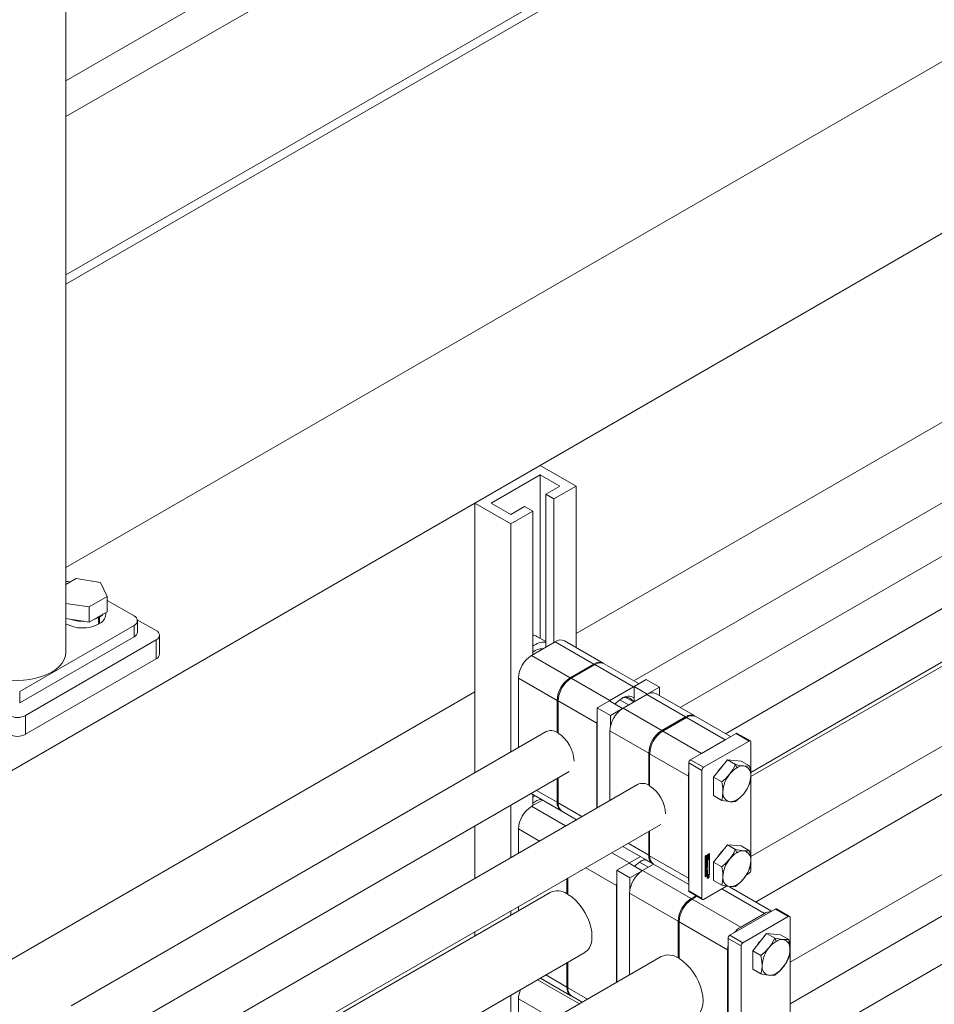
# Model space of a CAD drawing. Header units: millimetres. Extents: x 525 to 29324, y 175 to 20618.
# Tile 123 of 256: x 11532 to 11927, y 12632 to 13058. Entities that reach past the tile are written whole.
import ezdxf

# ---------------------------------------------------------------- set-up
doc = ezdxf.new("R2010")
doc.units = ezdxf.units.MM
doc.linetypes.add('SLD-Centrada-doble', pattern=[12.7, 6.35, -1.27, 1.27, -1.27, 1.27, -1.27])
doc.linetypes.add('SLD-Continua', pattern=[0])

msp = doc.modelspace()

# ---------------------------------------------------------------- linework, layer by layer
at = {"color": 7, "linetype": 'SLD-Continua', "lineweight": 18, "ltscale": 35}
for p, q in [((12644.87, 13260.97), (11797.37, 12771.72)), ((11551.57, 12784.1), (11551.57, 13254.81)), ((11817.37, 12760.17), (12654.87, 13243.65)), ((12626.48, 13204.64), (11836.97, 12748.86)), ((11551.57, 12947.39), (11992.6, 13201.99)), ((11551.57, 12943.31), (11992.6, 13197.91)), ((11839.85, 13197.78), (11551.57, 13031.36)), ((11839.85, 13197.78), (11551.57, 13031.36)), ((11839.85, 13197.78), (11551.57, 13031.36)), ((11839.85, 13197.78), (11551.57, 13031.36)), ((11839.85, 13197.78), (11551.57, 13031.36)), ((11847.98, 12732.13), (12636.48, 13187.32)), ((12599.21, 13164.04), (11847.98, 12730.37)), ((11756.76, 13134.3), (11551.57, 13015.84)), ((11756.76, 13134.3), (11551.57, 13015.84)), ((11756.76, 13134.3), (11551.57, 13015.84)), ((11756.76, 13134.3), (11551.57, 13015.84)), ((11756.76, 13134.3), (11551.57, 13015.84)), ((11847.98, 12695.73), (12614.2, 13138.06)), ((12631.11, 13126.94), (11850, 12676.02)), ((12202.24, 13122.09), (11516.35, 12726.13)), ((12202.24, 13122.09), (11516.35, 12726.13)), ((12202.24, 13122.09), (11516.35, 12726.13)), ((12202.24, 13122.09), (11516.35, 12726.13)), ((12202.24, 13122.09), (11516.35, 12726.13)), ((11864.95, 12650.01), (12646.1, 13100.96)), ((12304.42, 13099.42), (11772.32, 12792.25)), ((12304.42, 13099.42), (11772.32, 12792.25)), ((12304.42, 13099.42), (11772.32, 12792.25)), ((12304.42, 13099.42), (11772.32, 12792.25)), ((12304.42, 13099.42), (11772.32, 12792.25)), ((12689.09, 13086.92), (11864.95, 12611.16)), ((11992.6, 13075.43), (11551.57, 12820.83)), ((11864.95, 12632.03), (12598.02, 13055.23)), ((11756.76, 12864.92), (11728.48, 12848.6)), ((11756.76, 12864.92), (11772.32, 12855.94)), ((11735.55, 12848.6), (11756.76, 12860.84)), ((11756.76, 12860.84), (11765.25, 12855.94)), ((11756.76, 12860.84), (11756.76, 12790.19)), ((11765.25, 12855.94), (11759.24, 12852.47)), ((11772.32, 12855.94), (11762.77, 12850.43)), ((11772.32, 12855.94), (11772.32, 12786.18)), ((11728.48, 12848.6), (11744.03, 12839.62)), ((11728.48, 12848.6), (11728.48, 12731.95)), ((11744.03, 12843.7), (11735.55, 12848.6)), ((11759.24, 12852.47), (11762.77, 12850.43)), ((11759.24, 12852.47), (11759.24, 12786.33)), ((11762.77, 12850.43), (11762.77, 12788.38)), ((11750.05, 12847.17), (11744.03, 12843.7)), ((11753.58, 12845.13), (11744.03, 12839.62)), ((11753.58, 12845.13), (11750.05, 12847.17)), ((11753.58, 12845.13), (11753.58, 12783.07)), ((11744.03, 12839.62), (11744.03, 12740.93)), ((11555.93, 12815.94), (11551.57, 12813.42)), ((11566.53, 12814.3), (11555.93, 12815.94)), ((11569.37, 12808.18), (11566.53, 12814.3)), ((11561.61, 12803.7), (11569.37, 12808.18)), ((11569.37, 12801.65), (11569.37, 12808.18)), ((11581.05, 12799.82), (11569.37, 12806.56)), ((11551.57, 12805.26), (11561.61, 12803.7)), ((11561.61, 12797.17), (11561.61, 12803.7)), ((11561.61, 12797.17), (11569.37, 12801.65)), ((11551.57, 12798.72), (11561.61, 12797.17)), ((11565.63, 12799.08), (11565.28, 12799.29)), ((11565.63, 12799.08), (11565.63, 12796.23)), ((11566.05, 12799.33), (11565.7, 12799.53)), ((11566.05, 12799.33), (11566.05, 12796.47)), ((11568.77, 12800.43), (11568.77, 12801.3)), ((11590.59, 12793.49), (11582.46, 12798.18)), ((11582.51, 12792.88), (11582.51, 12797.78)), ((11531.55, 12767.16), (11581.05, 12795.74)), ((11565.63, 12796.72), (11566.05, 12796.47)), ((11531.55, 12762.26), (11581.05, 12790.84)), ((11534.02, 12756.75), (11590.59, 12789.41)), ((11592.06, 12783.28), (11592.06, 12791.45)), ((11759.24, 12788.76), (11755.41, 12790.97)), ((11784.06, 12779.4), (11767.3, 12789.08)), ((11753.05, 12782.76), (11763.3, 12788.68)), ((11534.02, 12748.59), (11590.59, 12781.24)), ((11769.81, 12773.09), (11780.06, 12779.01)), ((11780.49, 12778.76), (11770.23, 12772.84)), ((11799.59, 12770.44), (11784.49, 12779.16)), ((11747.39, 12772.96), (11747.39, 12742.87)), ((11802.72, 12772.25), (11797.49, 12769.23)), ((11808.38, 12768.99), (11802.72, 12772.25)), ((11797.24, 12769.09), (11786.99, 12763.17)), ((11797.24, 12769.09), (11797.49, 12769.22)), ((11803.15, 12765.96), (11797.49, 12769.23)), ((11797.49, 12769.23), (11797.49, 12762.7)), ((11803.15, 12765.96), (11808.38, 12768.99)), ((11808.38, 12768.99), (11808.38, 12765.36)), ((11728.48, 12766.94), (11516.35, 12644.48)), ((11728.48, 12766.94), (11516.35, 12644.48)), ((11728.48, 12766.94), (11516.35, 12644.48)), ((11728.48, 12766.94), (11516.35, 12644.48)), ((11728.48, 12766.94), (11516.35, 12644.48)), ((11764.15, 12749.41), (11764.15, 12763.29)), ((11795.06, 12761.29), (11791.23, 12763.51)), ((11792.65, 12759.9), (11802.9, 12765.82)), ((11797.3, 12762.59), (11793.93, 12764.53)), ((11803.15, 12765.96), (11803.15, 12765.96)), ((11823.66, 12756.54), (11806.9, 12766.22)), ((11764.58, 12763.05), (11764.58, 12749.16)), ((11786.74, 12763.03), (11781.51, 12760.01)), ((11787.17, 12756.74), (11781.51, 12760.01)), ((11781.51, 12760.01), (11781.51, 12716.85)), ((11792.4, 12759.76), (11786.74, 12763.03)), ((11786.75, 12763.02), (11786.99, 12763.17)), ((11787.17, 12756.74), (11792.4, 12759.76)), ((11792.4, 12759.76), (11792.4, 12759.75)), ((11787.17, 12751.83), (11787.17, 12756.74)), ((11809.41, 12750.23), (11819.66, 12756.15)), ((11820.08, 12755.9), (11809.83, 12749.98)), ((11839.19, 12747.58), (11824.08, 12756.3)), ((11781.33, 12753.37), (11781.33, 12716.75)), ((11759.38, 12749.79), (11553.77, 12631.1)), ((11764.15, 12749.41), (11764.58, 12749.65)), ((11786.99, 12750.11), (11786.99, 12720.01)), ((11841.54, 12748.94), (11821.89, 12737.59)), ((11836.84, 12746.23), (11826.59, 12740.31)), ((11847.75, 12745.73), (11842.09, 12749)), ((11827.54, 12734.33), (11847.2, 12745.68)), ((11847.98, 12745.23), (11847.98, 12689.87)), ((11803.75, 12726.55), (11803.75, 12740.43)), ((11804.17, 12740.19), (11804.17, 12726.3)), ((11821.11, 12736.25), (11821.11, 12680.89)), ((11837.8, 12737.57), (11831.79, 12730.09)), ((11837.8, 12737.57), (11841.36, 12735.51)), ((11843.81, 12737.03), (11837.8, 12737.57)), ((11843.81, 12737.03), (11847.37, 12734.97)), ((11563.77, 12613.78), (11769.36, 12732.46)), ((11764.15, 12719.2), (11764.15, 12729.45)), ((11764.58, 12729.7), (11764.58, 12718.95)), ((11820.93, 12730.51), (11820.93, 12686.42)), ((11826.77, 12732.98), (11826.77, 12677.62)), ((11831.79, 12730.09), (11835.35, 12728.03)), ((11831.79, 12730.09), (11831.79, 12722.07)), ((11798.97, 12726.93), (11553.77, 12585.38)), ((11803.75, 12726.55), (11804.17, 12726.79)), ((11752.93, 12722.97), (11765.81, 12715.53)), ((11753.58, 12722.59), (11753.58, 12717.75)), ((11754.6, 12722.01), (11753.58, 12721.34)), ((11831.79, 12722.07), (11835.35, 12720.02)), ((11744.03, 12717.84), (11744.03, 12695.21)), ((11753.05, 12717.44), (11757.78, 12720.17)), ((11766.23, 12715.29), (11772.52, 12711.66)), ((11563.77, 12568.06), (11808.96, 12709.6)), ((11728.48, 12708.86), (11728.48, 12686.23)), ((11747.39, 12707.64), (11747.39, 12697.15)), ((11803.75, 12696.34), (11803.75, 12706.59)), ((11804.17, 12706.84), (11804.17, 12696.09)), ((11792.52, 12700.11), (11805.41, 12692.67)), ((11837.8, 12700.82), (11831.79, 12693.34)), ((11837.8, 12700.82), (11841.36, 12698.76)), ((11843.81, 12700.28), (11837.8, 12700.82)), ((11843.81, 12700.28), (11847.37, 12698.23)), ((11800.21, 12695.68), (11795.48, 12692.95)), ((11828.18, 12695.91), (11830.04, 12696.98)), ((11828.18, 12686.93), (11828.18, 12695.91)), ((11828.39, 12695.99), (11828.21, 12695.89)), ((11828.21, 12695.89), (11828.21, 12694.01)), ((11828.21, 12695.89), (11828.36, 12695.81)), ((11828.53, 12695.91), (11828.36, 12695.81)), ((11828.36, 12695.81), (11828.36, 12693.93)), ((11828.39, 12695.99), (11828.53, 12695.91)), ((11828.53, 12694.23), (11828.53, 12695.91)), ((11828.88, 12696.28), (11828.7, 12696.17)), ((11828.7, 12696.17), (11828.7, 12695.7)), ((11828.7, 12696.17), (11828.85, 12696.09)), ((11828.7, 12695.7), (11828.85, 12695.61)), ((11829.02, 12696.19), (11828.85, 12696.09)), ((11828.85, 12696.09), (11828.85, 12695.61)), ((11828.88, 12696.28), (11829.02, 12696.19)), ((11829.02, 12695.59), (11829.02, 12696.19)), ((11829.72, 12696.76), (11829.06, 12696.38)), ((11829.06, 12696.38), (11829.06, 12695.77)), ((11829.06, 12696.38), (11829.2, 12696.3)), ((11829.06, 12695.77), (11829.2, 12695.69)), ((11829.06, 12695.11), (11829.06, 12694.5)), ((11829.06, 12695.11), (11829.2, 12695.02)), ((11829.86, 12696.68), (11829.2, 12696.3)), ((11829.2, 12696.3), (11829.2, 12695.69)), ((11829.37, 12696.19), (11829.69, 12696.38)), ((11829.37, 12695.92), (11829.37, 12696.19)), ((11829.45, 12695.89), (11829.37, 12695.93)), ((11829.55, 12696.29), (11829.55, 12695.78)), ((11829.55, 12695.33), (11829.55, 12694.78)), ((11829.69, 12696.38), (11829.69, 12694.7)), ((11829.72, 12696.76), (11829.86, 12696.68)), ((11829.86, 12694.8), (11829.86, 12696.68)), ((11829.9, 12688.08), (11829.9, 12696.9)), ((11830.04, 12696.98), (11830.04, 12688)), ((11795.23, 12692.8), (11790, 12689.78)), ((11795.23, 12692.8), (11795.48, 12692.95)), ((11800.89, 12689.54), (11795.23, 12692.8)), ((11803.54, 12691.07), (11799.71, 12693.29)), ((11801.13, 12689.68), (11805.86, 12692.41)), ((11805.79, 12692.37), (11802.42, 12694.31)), ((11805.74, 12692.39), (11805.67, 12692.53)), ((11805.83, 12692.43), (11821.11, 12683.61)), ((11829.72, 12694.68), (11828.21, 12693.81)), ((11828.21, 12694.01), (11828.36, 12693.93)), ((11828.21, 12693.81), (11828.21, 12687.31)), ((11828.36, 12693.73), (11828.21, 12693.81)), ((11829.86, 12694.6), (11828.36, 12693.73)), ((11828.36, 12693.93), (11829.02, 12694.32)), ((11828.36, 12693.73), (11828.36, 12687.23)), ((11828.43, 12692.91), (11828.43, 12693.42)), ((11828.45, 12692.23), (11829.01, 12692.55)), ((11828.87, 12692.35), (11828.45, 12692.12)), ((11829.01, 12692.27), (11828.45, 12691.95)), ((11828.45, 12691.95), (11828.45, 12692.23)), ((11828.45, 12691.84), (11829.19, 12691.81)), ((11828.45, 12691.55), (11828.45, 12691.84)), ((11828.45, 12691.61), (11828.58, 12691.54)), ((11828.58, 12691.54), (11828.45, 12691.55)), ((11829.04, 12691.5), (11828.45, 12690.79)), ((11829.19, 12691.41), (11828.45, 12690.54)), ((11828.45, 12690.84), (11828.58, 12690.98)), ((11828.45, 12690.54), (11828.45, 12690.84)), ((11828.48, 12693.57), (11828.48, 12693.14)), ((11828.49, 12693.09), (11828.63, 12693.01)), ((11828.5, 12693.07), (11828.64, 12692.99)), ((11828.52, 12693.67), (11828.65, 12693.6)), ((11828.7, 12694.5), (11828.53, 12694.4)), ((11828.85, 12694.42), (11828.53, 12694.23)), ((11828.53, 12693.69), (11828.67, 12693.61)), ((11828.53, 12693.69), (11828.67, 12693.61)), ((11828.58, 12690.98), (11828.58, 12691.54)), ((11828.59, 12691.62), (11828.59, 12691.25)), ((11828.88, 12691.6), (11828.59, 12691.62)), ((11828.59, 12691.62), (11828.74, 12691.54)), ((11828.59, 12691.25), (11828.74, 12691.17)), ((11828.62, 12693.49), (11828.62, 12693.06)), ((11828.63, 12694.8), (11828.77, 12694.72)), ((11828.66, 12690.67), (11829.19, 12690.98)), ((11828.67, 12693.82), (11828.67, 12693.61)), ((11828.67, 12693.61), (11828.67, 12693.61)), ((11828.7, 12694.76), (11828.7, 12694.5)), ((11828.7, 12694.5), (11828.85, 12694.42)), ((11828.72, 12693.11), (11828.73, 12693.59)), ((11828.74, 12691.54), (11828.74, 12691.17)), ((11829.03, 12691.52), (11828.74, 12691.54)), ((11828.74, 12691.17), (11829.03, 12691.52)), ((11828.76, 12693.73), (11828.75, 12693.25)), ((11828.8, 12693.82), (11828.93, 12693.75)), ((11828.82, 12693.85), (11828.95, 12693.77)), ((11828.97, 12693.77), (11828.83, 12693.86)), ((11828.88, 12695), (11828.84, 12695)), ((11828.85, 12694.69), (11828.85, 12694.42)), ((11828.87, 12692.35), (11829.01, 12692.27)), ((11828.88, 12695), (11829.02, 12694.92)), ((11828.88, 12691.6), (11829.03, 12691.52)), ((11828.9, 12693.65), (11828.89, 12693.17)), ((11828.95, 12692.94), (11828.95, 12693.16)), ((11828.99, 12693.28), (11828.99, 12693.71)), ((11829.01, 12692.92), (11829.19, 12693.03)), ((11829.01, 12692.55), (11829.01, 12692.92)), ((11829.01, 12691.9), (11829.01, 12692.27)), ((11829.04, 12692.08), (11829.01, 12692.06)), ((11829.19, 12692), (11829.01, 12691.9)), ((11829.02, 12694.32), (11829.02, 12694.92)), ((11829.04, 12692.94), (11829.04, 12692.08)), ((11829.04, 12692.08), (11829.19, 12692)), ((11829.04, 12691.82), (11829.04, 12691.5)), ((11829.04, 12691.5), (11829.19, 12691.41)), ((11829.04, 12690.9), (11829.04, 12690.78)), ((11829.05, 12693.94), (11829.05, 12693.43)), ((11829.06, 12694.5), (11829.2, 12694.42)), ((11829.19, 12693.85), (11829.19, 12693.35)), ((11829.19, 12693.03), (11829.19, 12692)), ((11829.19, 12691.81), (11829.19, 12691.41)), ((11829.19, 12690.98), (11829.19, 12690.7)), ((11829.2, 12695.02), (11829.2, 12694.42)), ((11829.2, 12694.42), (11829.37, 12694.52)), ((11829.37, 12694.52), (11829.37, 12695)), ((11829.55, 12694.78), (11829.69, 12694.7)), ((11829.69, 12694.7), (11829.86, 12694.8)), ((11829.72, 12694.68), (11829.86, 12694.6)), ((11829.86, 12688.1), (11829.86, 12694.6)), ((11831.79, 12693.34), (11835.35, 12691.29)), ((11831.79, 12693.34), (11831.79, 12685.33)), ((11795.65, 12686.52), (11790, 12689.78)), ((11790, 12689.78), (11790, 12641.38)), ((11795.65, 12686.52), (11800.89, 12689.54)), ((11800.89, 12689.54), (11800.89, 12689.53)), ((11828.18, 12687.09), (11829.9, 12688.08)), ((11830.04, 12688), (11828.18, 12686.93)), ((11828.21, 12687.31), (11828.36, 12687.23)), ((11828.36, 12687.23), (11829.86, 12688.1)), ((11828.43, 12689.7), (11828.43, 12690.28)), ((11828.45, 12689.35), (11829.19, 12689.77)), ((11828.45, 12689.08), (11828.45, 12689.35)), ((11828.56, 12689.3), (11828.45, 12689.24)), ((11828.7, 12689.22), (11828.45, 12689.08)), ((11828.45, 12688.35), (11829.19, 12688.77)), ((11828.45, 12688.07), (11828.45, 12688.35)), ((11828.56, 12688.3), (11828.45, 12688.24)), ((11828.7, 12688.22), (11828.45, 12688.07)), ((11828.47, 12690.37), (11828.47, 12689.98)), ((11828.49, 12689.93), (11828.63, 12689.85)), ((11829.04, 12689.95), (11828.52, 12689.65)), ((11829.04, 12690.78), (11828.54, 12690.49)), ((11828.56, 12689.3), (11828.7, 12689.22)), ((11828.56, 12688.3), (11828.7, 12688.22)), ((11828.61, 12690.29), (11828.61, 12689.9)), ((11829.19, 12689.87), (11828.66, 12689.57)), ((11829.19, 12690.7), (11828.68, 12690.41)), ((11828.68, 12689.86), (11829.19, 12690.15)), ((11828.7, 12688.6), (11828.7, 12689.22)), ((11828.74, 12688.79), (11828.7, 12688.77)), ((11828.88, 12688.71), (11828.7, 12688.6)), ((11828.7, 12687.6), (11828.7, 12688.22)), ((11828.74, 12687.78), (11828.7, 12687.76)), ((11828.88, 12687.7), (11828.7, 12687.6)), ((11828.87, 12689.48), (11828.74, 12689.41)), ((11828.74, 12689.41), (11828.74, 12688.79)), ((11828.74, 12689.41), (11828.88, 12689.33)), ((11828.74, 12688.79), (11828.88, 12688.71)), ((11828.87, 12688.47), (11828.74, 12688.4)), ((11828.74, 12688.4), (11828.74, 12687.78)), ((11828.74, 12688.4), (11828.88, 12688.32)), ((11828.74, 12687.78), (11828.88, 12687.7)), ((11828.87, 12689.48), (11829.01, 12689.4)), ((11828.87, 12688.47), (11829.01, 12688.39)), ((11829.01, 12689.4), (11828.88, 12689.33)), ((11828.88, 12689.33), (11828.88, 12688.71)), ((11829.01, 12688.39), (11828.88, 12688.32)), ((11828.88, 12688.32), (11828.88, 12687.7)), ((11829.01, 12688.75), (11829.01, 12689.4)), ((11829.04, 12688.93), (11829.01, 12688.91)), ((11829.19, 12688.85), (11829.01, 12688.75)), ((11829.01, 12687.74), (11829.01, 12688.39)), ((11829.04, 12687.93), (11829.01, 12687.91)), ((11829.19, 12687.85), (11829.01, 12687.74)), ((11829.04, 12690.78), (11829.19, 12690.7)), ((11829.04, 12690.06), (11829.04, 12689.95)), ((11829.04, 12689.95), (11829.19, 12689.87)), ((11829.04, 12689.69), (11829.04, 12688.93)), ((11829.04, 12688.93), (11829.19, 12688.85)), ((11829.04, 12688.69), (11829.04, 12687.93)), ((11829.04, 12687.93), (11829.19, 12687.85)), ((11829.05, 12686.63), (11829.12, 12686.55)), ((11829.12, 12686.55), (11829.26, 12686.47)), ((11829.19, 12690.15), (11829.19, 12689.87)), ((11829.19, 12689.77), (11829.19, 12688.85)), ((11829.19, 12688.77), (11829.19, 12687.85)), ((11829.26, 12686.94), (11829.77, 12687.23)), ((11829.5, 12686.96), (11829.26, 12686.82)), ((11829.26, 12686.67), (11829.5, 12686.96)), ((11829.26, 12686.82), (11829.26, 12686.94)), ((11829.46, 12686.8), (11829.26, 12686.54)), ((11829.26, 12686.54), (11829.26, 12686.67)), ((11829.39, 12686.83), (11829.46, 12686.8)), ((11829.4, 12687.02), (11829.5, 12686.96)), ((11829.42, 12687.03), (11829.52, 12686.97)), ((11829.45, 12686.91), (11829.55, 12686.85)), ((11829.45, 12686.91), (11829.54, 12686.85)), ((11829.46, 12686.83), (11829.61, 12686.74)), ((11829.5, 12686.96), (11829.52, 12686.95)), ((11829.68, 12687.07), (11829.52, 12686.97)), ((11829.52, 12686.97), (11829.52, 12686.95)), ((11829.64, 12687.44), (11829.54, 12687.46)), ((11829.59, 12687.13), (11829.68, 12687.07)), ((11829.63, 12687.15), (11829.63, 12687.12)), ((11829.78, 12687.36), (11829.64, 12687.44)), ((11829.68, 12687.03), (11829.68, 12687.07)), ((11829.68, 12687.01), (11829.68, 12687.03)), ((11829.68, 12687), (11829.68, 12687.01)), ((11829.77, 12687.23), (11829.77, 12687.04)), ((11830.04, 12688), (11829.9, 12688.08)), ((11846.08, 12687.87), (11847.2, 12688.52)), ((11768.39, 12679.59), (11768.39, 12686.18)), ((11768.82, 12686.43), (11768.82, 12679.35)), ((11789.82, 12683.15), (11789.82, 12641.27)), ((11795.65, 12681.61), (11795.65, 12686.52)), ((11827.54, 12677.17), (11837.44, 12682.88)), ((11831.79, 12685.33), (11835.35, 12683.27)), ((11856.86, 12672.05), (11838.7, 12682.54)), ((11761.11, 12680.22), (11572.49, 12571.33)), ((11768.39, 12679.59), (11768.82, 12679.84)), ((11795.48, 12679.88), (11795.48, 12644.54)), ((11821.34, 12680.38), (11826.99, 12677.12)), ((11822.13, 12677.56), (11824.18, 12678.74)), ((11824.61, 12678.5), (11822.56, 12677.31)), ((11747.39, 12674.06), (11747.39, 12672.3)), ((11744.03, 12672.12), (11744.03, 12670.36)), ((11858.52, 12673.01), (11838.86, 12661.66)), ((11853.81, 12671.11), (11843.56, 12665.19)), ((11844.51, 12658.39), (11864.17, 12669.74)), ((11864.72, 12669.8), (11859.07, 12673.06)), ((11816.48, 12651.83), (11816.48, 12667.76)), ((11816.9, 12667.51), (11816.9, 12651.59)), ((11864.95, 12669.29), (11864.95, 12603.31)), ((11728.48, 12663.14), (11728.48, 12661.38)), ((11854.77, 12662.45), (11848.76, 12654.97)), ((11854.77, 12662.45), (11858.33, 12660.39)), ((11860.78, 12661.91), (11854.77, 12662.45)), ((11860.78, 12661.91), (11864.34, 12659.85)), ((11838.08, 12660.31), (11838.08, 12594.33)), ((11843.74, 12657.05), (11843.74, 12591.07)), ((11587.49, 12545.35), (11776.11, 12654.23)), ((11837.9, 12655.39), (11837.9, 12599.05)), ((11848.76, 12654.97), (11852.32, 12652.91)), ((11848.76, 12654.97), (11848.76, 12646.95)), ((11809.19, 12652.46), (11572.49, 12515.81)), ((11768.39, 12639.18), (11768.39, 12649.78)), ((11768.82, 12650.03), (11768.82, 12638.93)), ((11816.48, 12651.83), (11816.9, 12652.08)), ((11848.76, 12646.95), (11852.32, 12644.9)), ((11756.87, 12643.13), (11770.05, 12635.51)), ((11744.03, 12635.72), (11744.03, 12614.84)), ((11747.39, 12634.15), (11747.39, 12616.78)), ((11770.48, 12635.27), (11774.95, 12632.69))]:
    msp.add_line(p, q, dxfattribs=at)
at = {"color": 8, "linetype": 'SLD-Centrada-doble', "lineweight": 18, "ltscale": 35}
for p, q in [((11581.05, 12790.84), (11581.05, 12795.74)), ((11590.59, 12781.24), (11590.59, 12789.41)), ((11763.3, 12788.68), (11780.06, 12779.01)), ((11753.05, 12782.76), (11769.81, 12773.09)), ((11797.24, 12769.09), (11780.49, 12778.76)), ((11747.39, 12772.96), (11764.15, 12763.29)), ((11786.99, 12763.17), (11770.23, 12772.84)), ((11531.55, 12767.16), (11531.55, 12762.26)), ((11802.9, 12765.82), (11819.66, 12756.15)), ((11781.33, 12753.37), (11764.58, 12763.05)), ((11792.65, 12759.9), (11809.41, 12750.23)), ((11534.02, 12756.75), (11534.02, 12748.59)), ((11836.84, 12746.23), (11820.08, 12755.9)), ((11786.99, 12750.11), (11803.75, 12740.43)), ((11826.59, 12740.31), (11809.83, 12749.98)), ((11847.2, 12745.68), (11841.54, 12748.94)), ((11820.93, 12730.51), (11804.17, 12740.19)), ((11826.77, 12732.98), (11821.11, 12736.25)), ((11827.54, 12734.33), (11821.89, 12737.59)), ((11841.36, 12735.51), (11841.9, 12734.12)), ((11755.27, 12724.32), (11764.15, 12719.2)), ((11753.05, 12717.44), (11767.79, 12708.93)), ((11774.87, 12713.01), (11764.58, 12718.95)), ((11841.9, 12720.24), (11841.36, 12719.48)), ((11747.39, 12707.64), (11756.48, 12702.4)), ((11794.87, 12701.47), (11803.75, 12696.34)), ((11795.48, 12692.95), (11787.79, 12697.38)), ((11820.93, 12686.42), (11804.17, 12696.09)), ((11841.36, 12698.76), (11841.9, 12697.38)), ((11789.82, 12683.15), (11776.48, 12690.85)), ((11828.48, 12693.61), (11828.62, 12693.53)), ((11828.48, 12693.57), (11828.62, 12693.49)), ((11828.48, 12693.14), (11828.62, 12693.06)), ((11828.5, 12693.65), (11828.64, 12693.57)), ((11828.66, 12692.78), (11828.52, 12692.86)), ((11828.75, 12693.25), (11828.89, 12693.17)), ((11828.76, 12693.73), (11828.9, 12693.65)), ((11828.77, 12693.76), (11828.9, 12693.68)), ((11828.78, 12693.79), (11828.91, 12693.72)), ((11828.82, 12693.85), (11828.95, 12693.77)), ((11828.96, 12692.95), (11828.95, 12692.96)), ((11829.05, 12693.94), (11829.19, 12693.85)), ((11829.05, 12693.43), (11829.19, 12693.35)), ((11801.13, 12689.68), (11822.13, 12677.56)), ((11828.47, 12690.37), (11828.61, 12690.29)), ((11828.47, 12689.98), (11828.61, 12689.9)), ((11828.52, 12689.65), (11828.66, 12689.57)), ((11828.54, 12690.49), (11828.68, 12690.41)), ((11829.52, 12687.33), (11829.42, 12687.39)), ((11829.6, 12686.74), (11829.46, 12686.82)), ((11829.62, 12686.75), (11829.47, 12686.83)), ((11829.47, 12686.75), (11829.53, 12686.72)), ((11829.63, 12687.12), (11829.77, 12687.04)), ((11829.65, 12686.89), (11829.71, 12686.85)), ((11829.68, 12687), (11829.76, 12686.95)), ((11829.52, 12686.37), (11829.39, 12686.45)), ((11841.9, 12683.5), (11841.36, 12682.74)), ((11795.48, 12679.88), (11816.48, 12667.76)), ((11826.77, 12677.62), (11821.11, 12680.89)), ((11853.81, 12671.11), (11835.43, 12681.72)), ((11843.56, 12665.19), (11822.56, 12677.31)), ((11864.17, 12669.74), (11858.52, 12673.01)), ((11837.9, 12655.39), (11816.9, 12667.51)), ((11844.51, 12658.39), (11838.86, 12661.66)), ((11843.74, 12657.05), (11838.08, 12660.31)), ((11858.33, 12660.39), (11858.87, 12659)), ((11759.21, 12644.48), (11768.39, 12639.18)), ((11858.87, 12645.12), (11858.33, 12644.36)), ((11755.67, 12642.44), (11773.75, 12632)), ((11777.29, 12634.04), (11768.82, 12638.93)), ((11747.39, 12634.15), (11762.44, 12625.47))]:
    msp.add_line(p, q, dxfattribs=at)
at = {"color": 7, "linetype": 'SLD-Continua', "lineweight": 18, "ltscale": 35, "flags": 128}
for points in [[(11552.53, 12813.97), (11552.26, 12813.91), (11551.57, 12813.71)], [(11563.28, 12798.13), (11564.14, 12798.42), (11565.63, 12799.08)], [(11566.05, 12799.33), (11567.21, 12800.19), (11567.7, 12800.68)], [(11509.41, 12784.1), (11509.59, 12782.51), (11510.13, 12780.95), (11511.01, 12779.44), (11512.23, 12778.02), (11513.76, 12776.69), (11515.58, 12775.5), (11517.65, 12774.45), (11519.95, 12773.56), (11522.42, 12772.86), (11525.03, 12772.35), (11527.74, 12772.04), (11530.49, 12771.93), (11533.24, 12772.04), (11535.95, 12772.35), (11538.56, 12772.86), (11541.03, 12773.56), (11543.32, 12774.45), (11545.4, 12775.5), (11547.21, 12776.69), (11548.75, 12778.02), (11549.97, 12779.44), (11550.85, 12780.95), (11551.39, 12782.51), (11551.57, 12784.1), (11551.57, 12784.1)], [(11781.33, 12753.37), (11781.44, 12754.71), (11781.51, 12755.09)], [(11841.36, 12735.51), (11840.06, 12733.1), (11838.89, 12731.46)], [(11844.9, 12734.93), (11843.11, 12735.17), (11841.36, 12735.51)], [(11847.37, 12734.97), (11846.07, 12734.87), (11844.9, 12734.93)], [(11847.91, 12730.65), (11847.74, 12732.92), (11847.37, 12734.97)], [(11820.93, 12730.51), (11821.04, 12731.85), (11821.11, 12732.23)], [(11838.89, 12731.46), (11837.1, 12729.53), (11835.35, 12728.03)], [(11847.37, 12726.96), (11847.81, 12729.02), (11847.91, 12730.65)], [(11835.35, 12728.03), (11835.79, 12725.47), (11835.89, 12723.71)], [(11844.9, 12722.91), (11846.36, 12725.03), (11847.37, 12726.96)], [(11835.89, 12723.71), (11835.72, 12721.64), (11835.35, 12720.02)], [(11841.36, 12719.48), (11843.53, 12721.39), (11844.9, 12722.91)], [(11835.35, 12720.02), (11837.52, 12719.61), (11838.89, 12719.44)], [(11838.89, 12719.44), (11840.35, 12719.39), (11841.36, 12719.48)], [(11828.85, 12695.61), (11828.76, 12695.47), (11828.69, 12695.32), (11828.65, 12695.17), (11828.63, 12695.03), (11828.65, 12694.9), (11828.69, 12694.8), (11828.76, 12694.73), (11828.85, 12694.69)], [(11829.02, 12694.92), (11828.94, 12694.92), (11828.87, 12694.96), (11828.82, 12695.03), (11828.81, 12695.13), (11828.82, 12695.25), (11828.87, 12695.37), (11828.94, 12695.49), (11829.02, 12695.59)], [(11829.2, 12695.69), (11829.28, 12695.69), (11829.35, 12695.65), (11829.39, 12695.58), (11829.41, 12695.48), (11829.39, 12695.36), (11829.35, 12695.24), (11829.28, 12695.12), (11829.2, 12695.02)], [(11829.37, 12695), (11829.46, 12695.14), (11829.53, 12695.29), (11829.57, 12695.44), (11829.59, 12695.58), (11829.57, 12695.71), (11829.53, 12695.81), (11829.46, 12695.88), (11829.37, 12695.92)], [(11841.36, 12698.76), (11840.06, 12696.36), (11838.89, 12694.72)], [(11844.9, 12698.19), (11843.11, 12698.43), (11841.36, 12698.76)], [(11847.37, 12698.23), (11846.07, 12698.13), (11844.9, 12698.19)], [(11847.91, 12693.91), (11847.74, 12696.17), (11847.37, 12698.23)], [(11800.6, 12693.87), (11801.98, 12694.5), (11802.14, 12694.56)], [(11828.44, 12692.83), (11828.47, 12692.84), (11828.52, 12692.86)], [(11828.48, 12693.62), (11828.48, 12693.62), (11828.48, 12693.61)], [(11829.05, 12693.94), (11829.04, 12693.99), (11829.03, 12694.02)], [(11838.89, 12694.72), (11837.1, 12692.79), (11835.35, 12691.29)], [(11835.35, 12691.29), (11835.79, 12688.72), (11835.89, 12686.97)], [(11847.37, 12690.21), (11847.81, 12692.27), (11847.91, 12693.91)], [(11828.44, 12689.62), (11828.47, 12689.63), (11828.52, 12689.65)], [(11829.52, 12686.37), (11829.34, 12686.31), (11829.19, 12686.34), (11829.09, 12686.46), (11829.05, 12686.64), (11829.09, 12686.87), (11829.19, 12687.11), (11829.34, 12687.31), (11829.52, 12687.46)], [(11829.52, 12687.33), (11829.38, 12687.22), (11829.26, 12687.06), (11829.19, 12686.88), (11829.16, 12686.71), (11829.19, 12686.56), (11829.26, 12686.47), (11829.38, 12686.45), (11829.52, 12686.5)], [(11829.52, 12687.46), (11829.7, 12687.52), (11829.85, 12687.49), (11829.95, 12687.37), (11829.99, 12687.19), (11829.95, 12686.96), (11829.85, 12686.72), (11829.7, 12686.52), (11829.52, 12686.37)], [(11829.52, 12686.5), (11829.66, 12686.61), (11829.78, 12686.77), (11829.86, 12686.95), (11829.88, 12687.12), (11829.86, 12687.27), (11829.78, 12687.36), (11829.66, 12687.38), (11829.52, 12687.33)], [(11829.63, 12687.1), (11829.63, 12687.11), (11829.63, 12687.12)], [(11829.77, 12687.52), (11829.81, 12687.45), (11829.85, 12687.28)], [(11835.89, 12686.97), (11835.72, 12684.9), (11835.35, 12683.27)], [(11844.9, 12686.16), (11846.36, 12688.28), (11847.37, 12690.21)], [(11789.82, 12683.15), (11789.93, 12684.49), (11790, 12684.87)], [(11821.11, 12684.9), (11821.04, 12685.21), (11820.93, 12686.42)], [(11829.36, 12686.45), (11829.2, 12686.39), (11829.13, 12686.4)], [(11835.35, 12683.27), (11837.52, 12682.87), (11838.89, 12682.69)], [(11838.89, 12682.69), (11840.35, 12682.64), (11841.36, 12682.74)], [(11841.36, 12682.74), (11843.53, 12684.64), (11844.9, 12686.16)], [(11768.82, 12679.35), (11770.45, 12678.22), (11772.05, 12676.83), (11773.55, 12675.2), (11774.94, 12673.39), (11776.18, 12671.43), (11777.24, 12669.36), (11778.09, 12667.25), (11778.71, 12665.13), (11779.09, 12663.07), (11779.21, 12661.1), (11779.09, 12659.28), (11778.71, 12657.66), (11778.09, 12656.26), (11777.24, 12655.12), (11776.18, 12654.28), (11776.11, 12654.23)], [(11837.9, 12655.39), (11838.01, 12656.73), (11838.08, 12657.11)], [(11858.33, 12660.39), (11857.03, 12657.98), (11855.86, 12656.34)], [(11861.87, 12659.81), (11860.08, 12660.05), (11858.33, 12660.39)], [(11864.34, 12659.85), (11863.04, 12659.75), (11861.87, 12659.81)], [(11864.88, 12655.53), (11864.71, 12657.8), (11864.34, 12659.85)], [(11855.86, 12656.34), (11854.07, 12654.41), (11852.32, 12652.91)], [(11852.32, 12652.91), (11852.76, 12650.35), (11852.86, 12648.59)], [(11864.34, 12651.84), (11864.78, 12653.9), (11864.88, 12655.53)], [(11816.9, 12651.59), (11818.54, 12650.46), (11820.13, 12649.07), (11821.64, 12647.45), (11823.03, 12645.63), (11824.26, 12643.67), (11825.32, 12641.6), (11826.17, 12639.49), (11826.79, 12637.37), (11827.17, 12635.31), (11827.3, 12633.34), (11827.17, 12631.53), (11826.79, 12629.9), (11826.17, 12628.5), (11825.32, 12627.36), (11824.26, 12626.52), (11824.19, 12626.48)], [(11852.86, 12648.59), (11852.69, 12646.52), (11852.32, 12644.9)], [(11861.87, 12647.79), (11863.33, 12649.91), (11864.34, 12651.84)], [(11852.32, 12644.9), (11854.49, 12644.49), (11855.86, 12644.32)], [(11855.86, 12644.32), (11857.32, 12644.27), (11858.33, 12644.36)], [(11858.33, 12644.36), (11860.5, 12646.27), (11861.87, 12647.79)]]:
    msp.add_lwpolyline(points, dxfattribs=at)
at = {"color": 7, "linetype": 'SLD-Continua', "lineweight": 18, "ltscale": 1225}
for centre, radius, start, end in [((11551.71, 12806.34), 8.4, 77.5078, 90.937), ((11558.69, 12813.32), 15.81, 250.0746, 272.3393), ((11564.09, 12800.73), 4.69, 294.7305, 356.2714), ((11580.27, 12797.78), 2.18, 290.7834, 69.2166), ((11558.79, 12809.86), 15.26, 241.755, 296.6328), ((11589.82, 12791.45), 2.18, 290.7834, 69.2166), ((11580.01, 12793.13), 2.51, 294.3747, 354.3052), ((11753.29, 12787.21), 4.31, 60.527, 86.0799), ((11765.65, 12785.41), 4.02, 65.6929, 125.6176), ((11758.59, 12780.63), 7.84, 85.2564, 129.6872), ((11757.61, 12779.61), 6.04, 86.0614, 131.8848), ((11589.55, 12783.53), 2.51, 294.3747, 354.3052), ((11759.68, 12772.41), 12.29, 122.6055, 177.3945), ((11782.36, 12776.03), 3.76, 59.4865, 127.6924), ((11782.83, 12775.49), 4.02, 65.6929, 125.6176), ((11776.43, 12762.73), 12.29, 122.6055, 177.3945), ((11776.86, 12762.49), 12.29, 122.6055, 177.3945), ((11798.72, 12753.13), 12.79, 121.0624, 138.3494), ((11793.95, 12760.8), 3.77, 28.7916, 125.5902), ((11794.98, 12760.41), 4.66, 57.3068, 127.8889), ((11805.24, 12762.55), 4.02, 65.6929, 125.6176), ((11799.27, 12749.55), 12.29, 122.6055, 177.3945), ((11530.49, 12763.57), 7.69, 242.6097, 297.3903), ((11821.96, 12753.17), 3.76, 59.4865, 127.6924), ((11822.43, 12752.63), 4.02, 65.6929, 125.6176), ((11530.49, 12755.41), 7.69, 242.6097, 297.3903), ((11761.42, 12745.34), 4.9, 56.137, 114.8746), ((11756.22, 12736.43), 15.23, 2.2955, 56.7103), ((11816.03, 12739.87), 12.29, 122.6055, 177.3945), ((11816.46, 12739.63), 12.29, 122.6055, 177.3945), ((11841.87, 12748.49), 0.553, 65.6929, 125.6176), ((11847.51, 12745.31), 0.48, 350.786, 129.2033), ((11822.8, 12736.17), 1.69, 122.6055, 177.3945), ((11828.46, 12732.91), 1.69, 122.6055, 177.3945), ((11844.39, 12725.83), 12.56, 134.5432, 147.2693), ((11847.61, 12724.65), 11.06, 121.1059, 142.0213), ((11844.69, 12729.72), 5.22, 87.6422, 122.3493), ((11844.22, 12731.25), 3.74, 350.7481, 79.4532), ((11848.92, 12723.11), 13.05, 140.2279, 177.3607), ((11834.88, 12731.25), 13.05, 320.2279, 357.3607), ((11801.02, 12722.48), 4.9, 56.137, 114.8746), ((11795.81, 12713.57), 15.23, 2.2954, 56.7103), ((11839.58, 12723.11), 3.74, 170.7481, 259.4532), ((11836.18, 12729.72), 11.06, 301.1059, 322.0213), ((11759.68, 12707.08), 12.29, 122.6055, 177.3945), ((11757.8, 12713.96), 6.41, 93.0729, 131.1567), ((11767.98, 12718.75), 3.86, 173.3016, 239.5173), ((11768.38, 12718.47), 3.84, 172.7442, 235.9436), ((11839.11, 12724.65), 5.22, 267.6422, 302.3493), ((11807.57, 12695.88), 3.84, 173.2357, 240.301), ((11807.98, 12695.61), 3.84, 172.7442, 235.9436), ((11829.61, 12695.01), 1.14, 143.1407, 162.3647), ((11828.72, 12695.53), 0.539, 307.7987, 17.5208), ((11844.39, 12689.09), 12.56, 134.5432, 147.2693), ((11847.61, 12687.91), 11.06, 121.1059, 142.0213), ((11844.69, 12692.97), 5.22, 87.6422, 122.3493), ((11844.22, 12694.51), 3.74, 350.7481, 79.4532), ((11807.2, 12682.91), 12.79, 121.0624, 138.3494), ((11802.89, 12688.85), 5.48, 93.516, 118.9746), ((11828.93, 12693.39), 0.5, 122.6055, 177.3945), ((11828.57, 12692.89), 0.142, 170.786, 309.2033), ((11828.69, 12693.57), 0.214, 168.96, 179.6994), ((11828.6, 12693.14), 0.125, 178.9775, 200.6736), ((11828.52, 12693.1), 0.0356, 198.3817, 238.9058), ((11828.28, 12693.24), 0.452, 301.6987, 325.4616), ((11828.76, 12695.02), 0.252, 205.0525, 239.1623), ((11828.82, 12693.49), 0.198, 156.2408, 168.9171), ((11828.83, 12693.49), 0.214, 168.96, 179.6994), ((11828.75, 12693.05), 0.125, 178.9775, 200.6736), ((11828.66, 12693.02), 0.0348, 198.094, 248.3533), ((11828.75, 12693.52), 0.117, 141.5229, 156.3081), ((11828.7, 12693.56), 0.0582, 122.5602, 140.4461), ((11828.65, 12693.01), 0.0245, 256.5501, 303.9277), ((11828.81, 12693.56), 0.296, 117.7442, 120.0101), ((11828.39, 12693.2), 0.501, 302.669, 356.5349), ((11828.63, 12693.05), 0.0653, 302.0994, 332.753), ((11828.53, 12693.11), 0.187, 330.7073, 343.3053), ((11828.47, 12693.13), 0.244, 343.3299, 356.1073), ((11828.31, 12693.27), 0.436, 337.9324, 357.7043), ((11829.23, 12693.57), 0.499, 122.5936, 177.5451), ((11828.98, 12693.73), 0.223, 176.7321, 178.8063), ((11828.82, 12693.84), 0.0165, 60.8285, 90.7076), ((11829.13, 12693.64), 0.227, 161.8668, 171.3235), ((11829.14, 12693.65), 0.238, 172.0888, 178.7075), ((11829.06, 12693.67), 0.156, 147.8178, 161.8496), ((11828.98, 12693.72), 0.0635, 121.8297, 149.7918), ((11828.96, 12693.76), 0.0206, 52.389, 127.2173), ((11828.97, 12693.74), 0.041, 118.332, 120.0043), ((11828.91, 12693.21), 0.06, 301.3502, 324.6924), ((11828.81, 12693.21), 0.295, 297.4329, 300.0139), ((11829.05, 12693.88), 0.142, 350.786, 129.2033), ((11828.69, 12693.37), 0.5, 302.6055, 357.3945), ((11828.86, 12693.25), 0.125, 323.394, 341.5511), ((11828.94, 12693.73), 0.0505, 12.2492, 47.6338), ((11828.81, 12693.27), 0.187, 339.7228, 351.086), ((11828.86, 12693.71), 0.135, 359.4509, 14.9773), ((11828.58, 12693.45), 0.465, 330.3817, 358.1009), ((11828.78, 12693.28), 0.21, 350.3584, 359.7695), ((11848.92, 12686.37), 13.05, 140.2279, 177.3607), ((11834.88, 12694.51), 13.05, 320.2279, 357.3607), ((11807.76, 12679.32), 12.29, 122.6055, 177.3945), ((11828.92, 12690.26), 0.492, 122.6055, 177.3945), ((11828.57, 12689.67), 0.14, 170.786, 309.2033), ((11828.63, 12690.36), 0.158, 122.6055, 177.3945), ((11828.52, 12689.97), 0.0516, 174.3796, 234.302), ((11828.77, 12690.28), 0.158, 122.6055, 177.3945), ((11828.66, 12689.89), 0.0448, 170.786, 309.2033), ((11829.38, 12686.97), 0.171, 289.098, 300.3725), ((11829.38, 12686.99), 0.182, 296.1287, 300.0349), ((11829.36, 12687), 0.206, 299.9984, 300.6484), ((11829.54, 12686.8), 0.0808, 184.8258, 263.5093), ((11829.35, 12687.04), 0.242, 300.578, 314.5941), ((11829.66, 12686.94), 0.142, 175.5376, 214.4658), ((11829.53, 12686.86), 0.134, 268.3293, 302.26), ((11829.57, 12686.89), 0.0471, 234.3784, 304.7925), ((11829.53, 12686.98), 0.145, 296.2892, 300.0319), ((11829.5, 12686.92), 0.206, 299.9984, 300.6484), ((11829.52, 12687.01), 0.18, 300.2667, 310.4357), ((11829.52, 12686.91), 0.182, 296.1287, 300.0349), ((11829.46, 12687), 0.291, 301.8324, 329.8201), ((11829.55, 12686.98), 0.134, 310.7156, 341.3098), ((11829.43, 12687.02), 0.258, 342.0201, 355.6741), ((11829.42, 12687.03), 0.347, 328.0816, 346.7199), ((11829.36, 12687.05), 0.408, 347.1233, 359.0858), ((11839.58, 12686.37), 3.74, 170.7481, 259.4532), ((11846.29, 12689.94), 1.69, 302.6055, 357.3945), ((11839.11, 12687.9), 5.22, 267.6422, 302.3493), ((11836.18, 12692.97), 11.06, 301.1059, 322.0213), ((11764.19, 12673.36), 7.52, 56.0234, 114.2098), ((11821.63, 12680.82), 0.527, 172.7442, 235.9436), ((11828.76, 12667.2), 12.29, 122.6055, 177.3945), ((11829.18, 12666.96), 12.29, 122.6055, 177.3945), ((11827.24, 12677.54), 0.48, 170.786, 309.2033), ((11856.43, 12667), 4.87, 88.6213, 122.5707), ((11858.84, 12672.56), 0.553, 65.6929, 125.6176), ((11864.48, 12669.37), 0.48, 350.786, 129.2033), ((11839.77, 12660.23), 1.69, 122.6055, 177.3945), ((11848.98, 12656.23), 10.47, 121.1936, 141.2072), ((11845.43, 12656.97), 1.69, 122.6055, 177.3945), ((11861.36, 12650.71), 12.56, 134.5432, 147.2693), ((11864.59, 12649.53), 11.06, 121.1059, 142.0213), ((11861.66, 12654.6), 5.22, 87.6422, 122.3493), ((11861.19, 12656.13), 3.74, 350.7481, 79.4532), ((11812.27, 12645.6), 7.52, 56.0234, 114.2098), ((11865.89, 12647.99), 13.05, 140.2279, 177.3607), ((11851.85, 12656.13), 13.05, 320.2279, 357.3607), ((11856.55, 12647.99), 3.74, 170.7481, 259.4532), ((11856.08, 12649.53), 5.22, 267.6422, 302.3493), ((11853.15, 12654.6), 11.06, 301.1059, 322.0213), ((11758.06, 12633.91), 10.66, 156.4752, 178.7053), ((11772.23, 12638.73), 3.86, 173.3016, 239.5173), ((11772.62, 12638.45), 3.84, 172.7442, 235.9436)]:
    msp.add_arc(centre, radius, start, end, dxfattribs=at)

doc.saveas('drawing.dxf')
